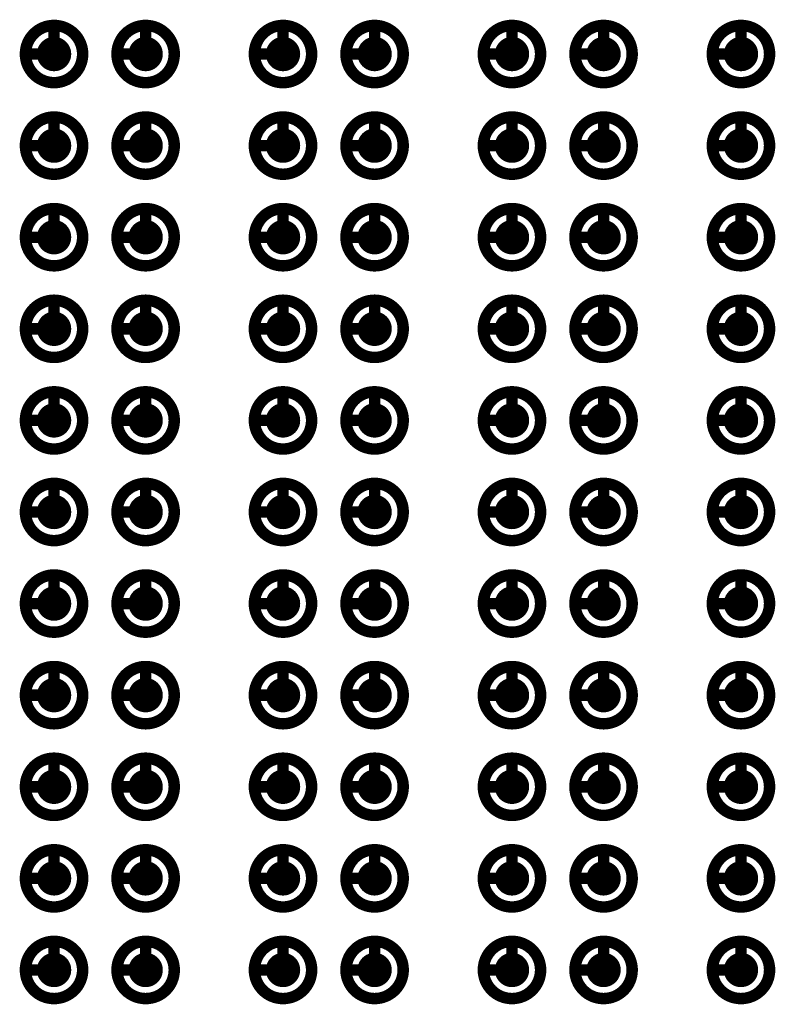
# Model space of a CAD drawing. Header units: millimetres. Extents: x 62 to 363, y 42 to 391.
# Tile 10 of 216: x 87.84 to 94.44, y 105.5 to 114.1. Entities that reach past the tile are written whole.
import ezdxf

# ---------------------------------------------------------------- set-up
doc = ezdxf.new("R2010")
doc.units = ezdxf.units.MM
doc.layers.add('Mechanical8', color=56, linetype='Continuous')
doc.layers.add('PadHoleLayer', color=156, linetype='Continuous')

# ---------------------------------------------------------------- blocks, each defined once
blk = doc.blocks.new('SAMTEC_SEAM8_40_S02_0_S_10_2_GP_K_HP_378')
at = {"layer": 'Mechanical8'}
for points, const_width in [([(2.25, 1.4, 1), (1.75, 1.4, 1)], 0.1), ([(1.975, 1.65, 1), (2.025, 1.65, 1)], 0.05), ([(3.05, 1.4, 1), (2.55, 1.4, 1)], 0.1), ([(2.775, 1.65, 1), (2.825, 1.65, 1)], 0.05), ([(3.85, 1.4, 1), (3.35, 1.4, 1)], 0.1), ([(3.575, 1.65, 1), (3.625, 1.65, 1)], 0.05), ([(4.65, 1.4, 1), (4.15, 1.4, 1)], 0.1), ([(4.375, 1.65, 1), (4.425, 1.65, 1)], 0.05), ([(5.45, 1.4, 1), (4.95, 1.4, 1)], 0.1), ([(5.175, 1.65, 1), (5.225, 1.65, 1)], 0.05), ([(6.25, 1.4, 1), (5.75, 1.4, 1)], 0.1), ([(5.975, 1.65, 1), (6.025, 1.65, 1)], 0.05), ([(7.05, 1.4, 1), (6.55, 1.4, 1)], 0.1), ([(6.775, 1.65, 1), (6.825, 1.65, 1)], 0.05), ([(7.85, 1.4, 1), (7.35, 1.4, 1)], 0.1), ([(7.575, 1.65, 1), (7.625, 1.65, 1)], 0.05), ([(8.65, 1.4, 1), (8.15, 1.4, 1)], 0.1), ([(8.375, 1.65, 1), (8.425, 1.65, 1)], 0.05), ([(9.45, 1.4, 1), (8.95, 1.4, 1)], 0.1), ([(9.175, 1.65, 1), (9.225, 1.65, 1)], 0.05), ([(10.25, 1.4, 1), (9.75, 1.4, 1)], 0.1), ([(9.975, 1.65, 1), (10.025, 1.65, 1)], 0.05), ([(1.725, 1.4, 1), (1.775, 1.4, 1)], 0.05), ([(1.975, 1.4, 1), (2.025, 1.4, 1)], 0.05), ([(1.975, 1.4, 1), (2.025, 1.4, 1)], 0.05), ([(2.225, 1.4, 1), (2.275, 1.4, 1)], 0.05), ([(2.225, 1.4, 1), (2.275, 1.4, 1)], 0.05), ([(2.525, 1.4, 1), (2.575, 1.4, 1)], 0.05), ([(2.775, 1.4, 1), (2.825, 1.4, 1)], 0.05), ([(2.775, 1.4, 1), (2.825, 1.4, 1)], 0.05), ([(3.025, 1.4, 1), (3.075, 1.4, 1)], 0.05), ([(3.025, 1.4, 1), (3.075, 1.4, 1)], 0.05), ([(3.325, 1.4, 1), (3.375, 1.4, 1)], 0.05), ([(3.575, 1.4, 1), (3.625, 1.4, 1)], 0.05), ([(3.575, 1.4, 1), (3.625, 1.4, 1)], 0.05), ([(3.825, 1.4, 1), (3.875, 1.4, 1)], 0.05), ([(3.825, 1.4, 1), (3.875, 1.4, 1)], 0.05), ([(4.125, 1.4, 1), (4.175, 1.4, 1)], 0.05), ([(4.375, 1.4, 1), (4.425, 1.4, 1)], 0.05), ([(4.375, 1.4, 1), (4.425, 1.4, 1)], 0.05), ([(4.625, 1.4, 1), (4.675, 1.4, 1)], 0.05), ([(4.625, 1.4, 1), (4.675, 1.4, 1)], 0.05), ([(4.925, 1.4, 1), (4.975, 1.4, 1)], 0.05), ([(5.175, 1.4, 1), (5.225, 1.4, 1)], 0.05), ([(5.175, 1.4, 1), (5.225, 1.4, 1)], 0.05), ([(5.425, 1.4, 1), (5.475, 1.4, 1)], 0.05), ([(5.425, 1.4, 1), (5.475, 1.4, 1)], 0.05), ([(5.725, 1.4, 1), (5.775, 1.4, 1)], 0.05), ([(5.975, 1.4, 1), (6.025, 1.4, 1)], 0.05), ([(5.975, 1.4, 1), (6.025, 1.4, 1)], 0.05), ([(6.225, 1.4, 1), (6.275, 1.4, 1)], 0.05), ([(6.225, 1.4, 1), (6.275, 1.4, 1)], 0.05), ([(6.525, 1.4, 1), (6.575, 1.4, 1)], 0.05), ([(6.775, 1.4, 1), (6.825, 1.4, 1)], 0.05), ([(6.775, 1.4, 1), (6.825, 1.4, 1)], 0.05), ([(7.025, 1.4, 1), (7.075, 1.4, 1)], 0.05), ([(7.025, 1.4, 1), (7.075, 1.4, 1)], 0.05), ([(7.325, 1.4, 1), (7.375, 1.4, 1)], 0.05), ([(7.575, 1.4, 1), (7.625, 1.4, 1)], 0.05), ([(7.575, 1.4, 1), (7.625, 1.4, 1)], 0.05), ([(7.825, 1.4, 1), (7.875, 1.4, 1)], 0.05), ([(7.825, 1.4, 1), (7.875, 1.4, 1)], 0.05), ([(8.125, 1.4, 1), (8.175, 1.4, 1)], 0.05), ([(8.375, 1.4, 1), (8.425, 1.4, 1)], 0.05), ([(8.375, 1.4, 1), (8.425, 1.4, 1)], 0.05), ([(8.625, 1.4, 1), (8.675, 1.4, 1)], 0.05), ([(8.625, 1.4, 1), (8.675, 1.4, 1)], 0.05), ([(8.925, 1.4, 1), (8.975, 1.4, 1)], 0.05), ([(9.175, 1.4, 1), (9.225, 1.4, 1)], 0.05), ([(9.175, 1.4, 1), (9.225, 1.4, 1)], 0.05), ([(9.425, 1.4, 1), (9.475, 1.4, 1)], 0.05), ([(9.425, 1.4, 1), (9.475, 1.4, 1)], 0.05), ([(9.725, 1.4, 1), (9.775, 1.4, 1)], 0.05), ([(9.975, 1.4, 1), (10.025, 1.4, 1)], 0.05), ([(9.975, 1.4, 1), (10.025, 1.4, 1)], 0.05), ([(10.225, 1.4, 1), (10.275, 1.4, 1)], 0.05), ([(10.225, 1.4, 1), (10.275, 1.4, 1)], 0.05), ([(2.25, 0.6, 1), (1.75, 0.6, 1)], 0.1), ([(1.975, 0.85, 1), (2.025, 0.85, 1)], 0.05), ([(3.05, 0.6, 1), (2.55, 0.6, 1)], 0.1), ([(2.775, 0.85, 1), (2.825, 0.85, 1)], 0.05), ([(3.85, 0.6, 1), (3.35, 0.6, 1)], 0.1), ([(3.575, 0.85, 1), (3.625, 0.85, 1)], 0.05), ([(4.65, 0.6, 1), (4.15, 0.6, 1)], 0.1), ([(4.375, 0.85, 1), (4.425, 0.85, 1)], 0.05), ([(5.45, 0.6, 1), (4.95, 0.6, 1)], 0.1), ([(5.175, 0.85, 1), (5.225, 0.85, 1)], 0.05), ([(6.25, 0.6, 1), (5.75, 0.6, 1)], 0.1), ([(5.975, 0.85, 1), (6.025, 0.85, 1)], 0.05), ([(7.05, 0.6, 1), (6.55, 0.6, 1)], 0.1), ([(6.775, 0.85, 1), (6.825, 0.85, 1)], 0.05), ([(7.85, 0.6, 1), (7.35, 0.6, 1)], 0.1), ([(7.575, 0.85, 1), (7.625, 0.85, 1)], 0.05), ([(8.65, 0.6, 1), (8.15, 0.6, 1)], 0.1), ([(8.375, 0.85, 1), (8.425, 0.85, 1)], 0.05), ([(9.45, 0.6, 1), (8.95, 0.6, 1)], 0.1), ([(9.175, 0.85, 1), (9.225, 0.85, 1)], 0.05), ([(10.25, 0.6, 1), (9.75, 0.6, 1)], 0.1), ([(9.975, 0.85, 1), (10.025, 0.85, 1)], 0.05), ([(1.725, 0.6, 1), (1.775, 0.6, 1)], 0.05), ([(1.975, 0.6, 1), (2.025, 0.6, 1)], 0.05), ([(1.975, 0.6, 1), (2.025, 0.6, 1)], 0.05), ([(2.225, 0.6, 1), (2.275, 0.6, 1)], 0.05), ([(2.225, 0.6, 1), (2.275, 0.6, 1)], 0.05), ([(2.525, 0.6, 1), (2.575, 0.6, 1)], 0.05), ([(2.775, 0.6, 1), (2.825, 0.6, 1)], 0.05), ([(2.775, 0.6, 1), (2.825, 0.6, 1)], 0.05), ([(3.025, 0.6, 1), (3.075, 0.6, 1)], 0.05), ([(3.025, 0.6, 1), (3.075, 0.6, 1)], 0.05), ([(3.325, 0.6, 1), (3.375, 0.6, 1)], 0.05), ([(3.575, 0.6, 1), (3.625, 0.6, 1)], 0.05), ([(3.575, 0.6, 1), (3.625, 0.6, 1)], 0.05), ([(3.825, 0.6, 1), (3.875, 0.6, 1)], 0.05), ([(3.825, 0.6, 1), (3.875, 0.6, 1)], 0.05), ([(4.125, 0.6, 1), (4.175, 0.6, 1)], 0.05), ([(4.375, 0.6, 1), (4.425, 0.6, 1)], 0.05), ([(4.375, 0.6, 1), (4.425, 0.6, 1)], 0.05), ([(4.625, 0.6, 1), (4.675, 0.6, 1)], 0.05), ([(4.625, 0.6, 1), (4.675, 0.6, 1)], 0.05), ([(4.925, 0.6, 1), (4.975, 0.6, 1)], 0.05), ([(5.175, 0.6, 1), (5.225, 0.6, 1)], 0.05), ([(5.175, 0.6, 1), (5.225, 0.6, 1)], 0.05), ([(5.425, 0.6, 1), (5.475, 0.6, 1)], 0.05), ([(5.425, 0.6, 1), (5.475, 0.6, 1)], 0.05), ([(5.725, 0.6, 1), (5.775, 0.6, 1)], 0.05), ([(5.975, 0.6, 1), (6.025, 0.6, 1)], 0.05), ([(5.975, 0.6, 1), (6.025, 0.6, 1)], 0.05), ([(6.225, 0.6, 1), (6.275, 0.6, 1)], 0.05), ([(6.225, 0.6, 1), (6.275, 0.6, 1)], 0.05), ([(6.525, 0.6, 1), (6.575, 0.6, 1)], 0.05), ([(6.775, 0.6, 1), (6.825, 0.6, 1)], 0.05), ([(6.775, 0.6, 1), (6.825, 0.6, 1)], 0.05), ([(7.025, 0.6, 1), (7.075, 0.6, 1)], 0.05), ([(7.025, 0.6, 1), (7.075, 0.6, 1)], 0.05), ([(7.325, 0.6, 1), (7.375, 0.6, 1)], 0.05), ([(7.575, 0.6, 1), (7.625, 0.6, 1)], 0.05), ([(7.575, 0.6, 1), (7.625, 0.6, 1)], 0.05), ([(7.825, 0.6, 1), (7.875, 0.6, 1)], 0.05), ([(7.825, 0.6, 1), (7.875, 0.6, 1)], 0.05), ([(8.125, 0.6, 1), (8.175, 0.6, 1)], 0.05), ([(8.375, 0.6, 1), (8.425, 0.6, 1)], 0.05), ([(8.375, 0.6, 1), (8.425, 0.6, 1)], 0.05), ([(8.625, 0.6, 1), (8.675, 0.6, 1)], 0.05), ([(8.625, 0.6, 1), (8.675, 0.6, 1)], 0.05), ([(8.925, 0.6, 1), (8.975, 0.6, 1)], 0.05), ([(9.175, 0.6, 1), (9.225, 0.6, 1)], 0.05), ([(9.175, 0.6, 1), (9.225, 0.6, 1)], 0.05), ([(9.425, 0.6, 1), (9.475, 0.6, 1)], 0.05), ([(9.425, 0.6, 1), (9.475, 0.6, 1)], 0.05), ([(9.725, 0.6, 1), (9.775, 0.6, 1)], 0.05), ([(9.975, 0.6, 1), (10.025, 0.6, 1)], 0.05), ([(9.975, 0.6, 1), (10.025, 0.6, 1)], 0.05), ([(10.225, 0.6, 1), (10.275, 0.6, 1)], 0.05), ([(10.225, 0.6, 1), (10.275, 0.6, 1)], 0.05), ([(2.25, -0.6, 1), (1.75, -0.6, 1)], 0.1), ([(1.975, -0.35, 1), (2.025, -0.35, 1)], 0.05), ([(3.05, -0.6, 1), (2.55, -0.6, 1)], 0.1), ([(2.775, -0.35, 1), (2.825, -0.35, 1)], 0.05), ([(3.85, -0.6, 1), (3.35, -0.6, 1)], 0.1), ([(3.575, -0.35, 1), (3.625, -0.35, 1)], 0.05), ([(4.65, -0.6, 1), (4.15, -0.6, 1)], 0.1), ([(4.375, -0.35, 1), (4.425, -0.35, 1)], 0.05), ([(5.45, -0.6, 1), (4.95, -0.6, 1)], 0.1), ([(5.175, -0.35, 1), (5.225, -0.35, 1)], 0.05), ([(6.25, -0.6, 1), (5.75, -0.6, 1)], 0.1), ([(5.975, -0.35, 1), (6.025, -0.35, 1)], 0.05), ([(7.05, -0.6, 1), (6.55, -0.6, 1)], 0.1), ([(6.775, -0.35, 1), (6.825, -0.35, 1)], 0.05), ([(7.85, -0.6, 1), (7.35, -0.6, 1)], 0.1), ([(7.575, -0.35, 1), (7.625, -0.35, 1)], 0.05), ([(8.65, -0.6, 1), (8.15, -0.6, 1)], 0.1), ([(8.375, -0.35, 1), (8.425, -0.35, 1)], 0.05), ([(9.45, -0.6, 1), (8.95, -0.6, 1)], 0.1), ([(9.175, -0.35, 1), (9.225, -0.35, 1)], 0.05), ([(10.25, -0.6, 1), (9.75, -0.6, 1)], 0.1), ([(9.975, -0.35, 1), (10.025, -0.35, 1)], 0.05), ([(1.725, -0.6, 1), (1.775, -0.6, 1)], 0.05), ([(1.975, -0.6, 1), (2.025, -0.6, 1)], 0.05), ([(1.975, -0.6, 1), (2.025, -0.6, 1)], 0.05), ([(2.225, -0.6, 1), (2.275, -0.6, 1)], 0.05), ([(2.225, -0.6, 1), (2.275, -0.6, 1)], 0.05), ([(2.525, -0.6, 1), (2.575, -0.6, 1)], 0.05), ([(2.775, -0.6, 1), (2.825, -0.6, 1)], 0.05), ([(2.775, -0.6, 1), (2.825, -0.6, 1)], 0.05), ([(3.025, -0.6, 1), (3.075, -0.6, 1)], 0.05), ([(3.025, -0.6, 1), (3.075, -0.6, 1)], 0.05), ([(3.325, -0.6, 1), (3.375, -0.6, 1)], 0.05), ([(3.575, -0.6, 1), (3.625, -0.6, 1)], 0.05), ([(3.575, -0.6, 1), (3.625, -0.6, 1)], 0.05), ([(3.825, -0.6, 1), (3.875, -0.6, 1)], 0.05), ([(3.825, -0.6, 1), (3.875, -0.6, 1)], 0.05), ([(4.125, -0.6, 1), (4.175, -0.6, 1)], 0.05), ([(4.375, -0.6, 1), (4.425, -0.6, 1)], 0.05), ([(4.375, -0.6, 1), (4.425, -0.6, 1)], 0.05), ([(4.625, -0.6, 1), (4.675, -0.6, 1)], 0.05), ([(4.625, -0.6, 1), (4.675, -0.6, 1)], 0.05), ([(4.925, -0.6, 1), (4.975, -0.6, 1)], 0.05), ([(5.175, -0.6, 1), (5.225, -0.6, 1)], 0.05), ([(5.175, -0.6, 1), (5.225, -0.6, 1)], 0.05), ([(5.425, -0.6, 1), (5.475, -0.6, 1)], 0.05), ([(5.425, -0.6, 1), (5.475, -0.6, 1)], 0.05), ([(5.725, -0.6, 1), (5.775, -0.6, 1)], 0.05), ([(5.975, -0.6, 1), (6.025, -0.6, 1)], 0.05), ([(5.975, -0.6, 1), (6.025, -0.6, 1)], 0.05), ([(6.225, -0.6, 1), (6.275, -0.6, 1)], 0.05), ([(6.225, -0.6, 1), (6.275, -0.6, 1)], 0.05), ([(6.525, -0.6, 1), (6.575, -0.6, 1)], 0.05), ([(6.775, -0.6, 1), (6.825, -0.6, 1)], 0.05), ([(6.775, -0.6, 1), (6.825, -0.6, 1)], 0.05), ([(7.025, -0.6, 1), (7.075, -0.6, 1)], 0.05), ([(7.025, -0.6, 1), (7.075, -0.6, 1)], 0.05), ([(7.325, -0.6, 1), (7.375, -0.6, 1)], 0.05), ([(7.575, -0.6, 1), (7.625, -0.6, 1)], 0.05), ([(7.575, -0.6, 1), (7.625, -0.6, 1)], 0.05), ([(7.825, -0.6, 1), (7.875, -0.6, 1)], 0.05), ([(7.825, -0.6, 1), (7.875, -0.6, 1)], 0.05), ([(8.125, -0.6, 1), (8.175, -0.6, 1)], 0.05), ([(8.375, -0.6, 1), (8.425, -0.6, 1)], 0.05), ([(8.375, -0.6, 1), (8.425, -0.6, 1)], 0.05), ([(8.625, -0.6, 1), (8.675, -0.6, 1)], 0.05), ([(8.625, -0.6, 1), (8.675, -0.6, 1)], 0.05), ([(8.925, -0.6, 1), (8.975, -0.6, 1)], 0.05), ([(9.175, -0.6, 1), (9.225, -0.6, 1)], 0.05), ([(9.175, -0.6, 1), (9.225, -0.6, 1)], 0.05), ([(9.425, -0.6, 1), (9.475, -0.6, 1)], 0.05), ([(9.425, -0.6, 1), (9.475, -0.6, 1)], 0.05), ([(9.725, -0.6, 1), (9.775, -0.6, 1)], 0.05), ([(9.975, -0.6, 1), (10.025, -0.6, 1)], 0.05), ([(9.975, -0.6, 1), (10.025, -0.6, 1)], 0.05), ([(10.225, -0.6, 1), (10.275, -0.6, 1)], 0.05), ([(10.225, -0.6, 1), (10.275, -0.6, 1)], 0.05), ([(2.25, -1.4, 1), (1.75, -1.4, 1)], 0.1), ([(1.975, -1.15, 1), (2.025, -1.15, 1)], 0.05), ([(3.05, -1.4, 1), (2.55, -1.4, 1)], 0.1), ([(2.775, -1.15, 1), (2.825, -1.15, 1)], 0.05), ([(3.85, -1.4, 1), (3.35, -1.4, 1)], 0.1), ([(3.575, -1.15, 1), (3.625, -1.15, 1)], 0.05), ([(4.65, -1.4, 1), (4.15, -1.4, 1)], 0.1), ([(4.375, -1.15, 1), (4.425, -1.15, 1)], 0.05), ([(5.45, -1.4, 1), (4.95, -1.4, 1)], 0.1), ([(5.175, -1.15, 1), (5.225, -1.15, 1)], 0.05), ([(6.25, -1.4, 1), (5.75, -1.4, 1)], 0.1), ([(5.975, -1.15, 1), (6.025, -1.15, 1)], 0.05), ([(7.05, -1.4, 1), (6.55, -1.4, 1)], 0.1), ([(6.775, -1.15, 1), (6.825, -1.15, 1)], 0.05), ([(7.85, -1.4, 1), (7.35, -1.4, 1)], 0.1), ([(7.575, -1.15, 1), (7.625, -1.15, 1)], 0.05), ([(8.65, -1.4, 1), (8.15, -1.4, 1)], 0.1), ([(8.375, -1.15, 1), (8.425, -1.15, 1)], 0.05), ([(9.45, -1.4, 1), (8.95, -1.4, 1)], 0.1), ([(9.175, -1.15, 1), (9.225, -1.15, 1)], 0.05), ([(10.25, -1.4, 1), (9.75, -1.4, 1)], 0.1), ([(9.975, -1.15, 1), (10.025, -1.15, 1)], 0.05), ([(1.725, -1.4, 1), (1.775, -1.4, 1)], 0.05), ([(1.975, -1.4, 1), (2.025, -1.4, 1)], 0.05), ([(1.975, -1.4, 1), (2.025, -1.4, 1)], 0.05), ([(2.225, -1.4, 1), (2.275, -1.4, 1)], 0.05), ([(2.225, -1.4, 1), (2.275, -1.4, 1)], 0.05), ([(2.525, -1.4, 1), (2.575, -1.4, 1)], 0.05), ([(2.775, -1.4, 1), (2.825, -1.4, 1)], 0.05), ([(2.775, -1.4, 1), (2.825, -1.4, 1)], 0.05), ([(3.025, -1.4, 1), (3.075, -1.4, 1)], 0.05), ([(3.025, -1.4, 1), (3.075, -1.4, 1)], 0.05), ([(3.325, -1.4, 1), (3.375, -1.4, 1)], 0.05), ([(3.575, -1.4, 1), (3.625, -1.4, 1)], 0.05), ([(3.575, -1.4, 1), (3.625, -1.4, 1)], 0.05), ([(3.825, -1.4, 1), (3.875, -1.4, 1)], 0.05), ([(3.825, -1.4, 1), (3.875, -1.4, 1)], 0.05), ([(4.125, -1.4, 1), (4.175, -1.4, 1)], 0.05), ([(4.375, -1.4, 1), (4.425, -1.4, 1)], 0.05), ([(4.375, -1.4, 1), (4.425, -1.4, 1)], 0.05), ([(4.625, -1.4, 1), (4.675, -1.4, 1)], 0.05), ([(4.625, -1.4, 1), (4.675, -1.4, 1)], 0.05), ([(4.925, -1.4, 1), (4.975, -1.4, 1)], 0.05), ([(5.175, -1.4, 1), (5.225, -1.4, 1)], 0.05), ([(5.175, -1.4, 1), (5.225, -1.4, 1)], 0.05), ([(5.425, -1.4, 1), (5.475, -1.4, 1)], 0.05), ([(5.425, -1.4, 1), (5.475, -1.4, 1)], 0.05), ([(5.725, -1.4, 1), (5.775, -1.4, 1)], 0.05), ([(5.975, -1.4, 1), (6.025, -1.4, 1)], 0.05), ([(5.975, -1.4, 1), (6.025, -1.4, 1)], 0.05), ([(6.225, -1.4, 1), (6.275, -1.4, 1)], 0.05), ([(6.225, -1.4, 1), (6.275, -1.4, 1)], 0.05), ([(6.525, -1.4, 1), (6.575, -1.4, 1)], 0.05), ([(6.775, -1.4, 1), (6.825, -1.4, 1)], 0.05), ([(6.775, -1.4, 1), (6.825, -1.4, 1)], 0.05), ([(7.025, -1.4, 1), (7.075, -1.4, 1)], 0.05), ([(7.025, -1.4, 1), (7.075, -1.4, 1)], 0.05), ([(7.325, -1.4, 1), (7.375, -1.4, 1)], 0.05), ([(7.575, -1.4, 1), (7.625, -1.4, 1)], 0.05), ([(7.575, -1.4, 1), (7.625, -1.4, 1)], 0.05), ([(7.825, -1.4, 1), (7.875, -1.4, 1)], 0.05), ([(7.825, -1.4, 1), (7.875, -1.4, 1)], 0.05), ([(8.125, -1.4, 1), (8.175, -1.4, 1)], 0.05), ([(8.375, -1.4, 1), (8.425, -1.4, 1)], 0.05), ([(8.375, -1.4, 1), (8.425, -1.4, 1)], 0.05), ([(8.625, -1.4, 1), (8.675, -1.4, 1)], 0.05), ([(8.625, -1.4, 1), (8.675, -1.4, 1)], 0.05), ([(8.925, -1.4, 1), (8.975, -1.4, 1)], 0.05), ([(9.175, -1.4, 1), (9.225, -1.4, 1)], 0.05), ([(9.175, -1.4, 1), (9.225, -1.4, 1)], 0.05), ([(9.425, -1.4, 1), (9.475, -1.4, 1)], 0.05), ([(9.425, -1.4, 1), (9.475, -1.4, 1)], 0.05), ([(9.725, -1.4, 1), (9.775, -1.4, 1)], 0.05), ([(9.975, -1.4, 1), (10.025, -1.4, 1)], 0.05), ([(9.975, -1.4, 1), (10.025, -1.4, 1)], 0.05), ([(10.225, -1.4, 1), (10.275, -1.4, 1)], 0.05), ([(10.225, -1.4, 1), (10.275, -1.4, 1)], 0.05), ([(2.25, -2.6, 1), (1.75, -2.6, 1)], 0.1), ([(1.975, -2.35, 1), (2.025, -2.35, 1)], 0.05), ([(3.05, -2.6, 1), (2.55, -2.6, 1)], 0.1), ([(2.775, -2.35, 1), (2.825, -2.35, 1)], 0.05), ([(3.85, -2.6, 1), (3.35, -2.6, 1)], 0.1), ([(3.575, -2.35, 1), (3.625, -2.35, 1)], 0.05), ([(4.65, -2.6, 1), (4.15, -2.6, 1)], 0.1), ([(4.375, -2.35, 1), (4.425, -2.35, 1)], 0.05), ([(5.45, -2.6, 1), (4.95, -2.6, 1)], 0.1), ([(5.175, -2.35, 1), (5.225, -2.35, 1)], 0.05), ([(6.25, -2.6, 1), (5.75, -2.6, 1)], 0.1), ([(5.975, -2.35, 1), (6.025, -2.35, 1)], 0.05), ([(7.05, -2.6, 1), (6.55, -2.6, 1)], 0.1), ([(6.775, -2.35, 1), (6.825, -2.35, 1)], 0.05), ([(7.85, -2.6, 1), (7.35, -2.6, 1)], 0.1), ([(7.575, -2.35, 1), (7.625, -2.35, 1)], 0.05), ([(8.65, -2.6, 1), (8.15, -2.6, 1)], 0.1), ([(8.375, -2.35, 1), (8.425, -2.35, 1)], 0.05), ([(9.45, -2.6, 1), (8.95, -2.6, 1)], 0.1), ([(9.175, -2.35, 1), (9.225, -2.35, 1)], 0.05), ([(10.25, -2.6, 1), (9.75, -2.6, 1)], 0.1), ([(9.975, -2.35, 1), (10.025, -2.35, 1)], 0.05), ([(1.725, -2.6, 1), (1.775, -2.6, 1)], 0.05), ([(1.975, -2.6, 1), (2.025, -2.6, 1)], 0.05), ([(1.975, -2.6, 1), (2.025, -2.6, 1)], 0.05), ([(2.225, -2.6, 1), (2.275, -2.6, 1)], 0.05), ([(2.225, -2.6, 1), (2.275, -2.6, 1)], 0.05), ([(2.525, -2.6, 1), (2.575, -2.6, 1)], 0.05), ([(2.775, -2.6, 1), (2.825, -2.6, 1)], 0.05), ([(2.775, -2.6, 1), (2.825, -2.6, 1)], 0.05), ([(3.025, -2.6, 1), (3.075, -2.6, 1)], 0.05), ([(3.025, -2.6, 1), (3.075, -2.6, 1)], 0.05), ([(3.325, -2.6, 1), (3.375, -2.6, 1)], 0.05), ([(3.575, -2.6, 1), (3.625, -2.6, 1)], 0.05), ([(3.575, -2.6, 1), (3.625, -2.6, 1)], 0.05), ([(3.825, -2.6, 1), (3.875, -2.6, 1)], 0.05), ([(3.825, -2.6, 1), (3.875, -2.6, 1)], 0.05), ([(4.125, -2.6, 1), (4.175, -2.6, 1)], 0.05), ([(4.375, -2.6, 1), (4.425, -2.6, 1)], 0.05), ([(4.375, -2.6, 1), (4.425, -2.6, 1)], 0.05), ([(4.625, -2.6, 1), (4.675, -2.6, 1)], 0.05), ([(4.625, -2.6, 1), (4.675, -2.6, 1)], 0.05), ([(4.925, -2.6, 1), (4.975, -2.6, 1)], 0.05), ([(5.175, -2.6, 1), (5.225, -2.6, 1)], 0.05), ([(5.175, -2.6, 1), (5.225, -2.6, 1)], 0.05), ([(5.425, -2.6, 1), (5.475, -2.6, 1)], 0.05), ([(5.425, -2.6, 1), (5.475, -2.6, 1)], 0.05), ([(5.725, -2.6, 1), (5.775, -2.6, 1)], 0.05), ([(5.975, -2.6, 1), (6.025, -2.6, 1)], 0.05), ([(5.975, -2.6, 1), (6.025, -2.6, 1)], 0.05), ([(6.225, -2.6, 1), (6.275, -2.6, 1)], 0.05), ([(6.225, -2.6, 1), (6.275, -2.6, 1)], 0.05), ([(6.525, -2.6, 1), (6.575, -2.6, 1)], 0.05), ([(6.775, -2.6, 1), (6.825, -2.6, 1)], 0.05), ([(6.775, -2.6, 1), (6.825, -2.6, 1)], 0.05), ([(7.025, -2.6, 1), (7.075, -2.6, 1)], 0.05), ([(7.025, -2.6, 1), (7.075, -2.6, 1)], 0.05), ([(7.325, -2.6, 1), (7.375, -2.6, 1)], 0.05), ([(7.575, -2.6, 1), (7.625, -2.6, 1)], 0.05), ([(7.575, -2.6, 1), (7.625, -2.6, 1)], 0.05), ([(7.825, -2.6, 1), (7.875, -2.6, 1)], 0.05), ([(7.825, -2.6, 1), (7.875, -2.6, 1)], 0.05), ([(8.125, -2.6, 1), (8.175, -2.6, 1)], 0.05), ([(8.375, -2.6, 1), (8.425, -2.6, 1)], 0.05), ([(8.375, -2.6, 1), (8.425, -2.6, 1)], 0.05), ([(8.625, -2.6, 1), (8.675, -2.6, 1)], 0.05), ([(8.625, -2.6, 1), (8.675, -2.6, 1)], 0.05), ([(8.925, -2.6, 1), (8.975, -2.6, 1)], 0.05), ([(9.175, -2.6, 1), (9.225, -2.6, 1)], 0.05), ([(9.175, -2.6, 1), (9.225, -2.6, 1)], 0.05), ([(9.425, -2.6, 1), (9.475, -2.6, 1)], 0.05), ([(9.425, -2.6, 1), (9.475, -2.6, 1)], 0.05), ([(9.725, -2.6, 1), (9.775, -2.6, 1)], 0.05), ([(9.975, -2.6, 1), (10.025, -2.6, 1)], 0.05), ([(9.975, -2.6, 1), (10.025, -2.6, 1)], 0.05), ([(10.225, -2.6, 1), (10.275, -2.6, 1)], 0.05), ([(10.225, -2.6, 1), (10.275, -2.6, 1)], 0.05), ([(2.25, -3.4, 1), (1.75, -3.4, 1)], 0.1), ([(1.975, -3.15, 1), (2.025, -3.15, 1)], 0.05), ([(3.05, -3.4, 1), (2.55, -3.4, 1)], 0.1), ([(2.775, -3.15, 1), (2.825, -3.15, 1)], 0.05), ([(3.85, -3.4, 1), (3.35, -3.4, 1)], 0.1), ([(3.575, -3.15, 1), (3.625, -3.15, 1)], 0.05), ([(4.65, -3.4, 1), (4.15, -3.4, 1)], 0.1), ([(4.375, -3.15, 1), (4.425, -3.15, 1)], 0.05), ([(5.45, -3.4, 1), (4.95, -3.4, 1)], 0.1), ([(5.175, -3.15, 1), (5.225, -3.15, 1)], 0.05), ([(6.25, -3.4, 1), (5.75, -3.4, 1)], 0.1), ([(5.975, -3.15, 1), (6.025, -3.15, 1)], 0.05), ([(7.05, -3.4, 1), (6.55, -3.4, 1)], 0.1), ([(6.775, -3.15, 1), (6.825, -3.15, 1)], 0.05), ([(7.85, -3.4, 1), (7.35, -3.4, 1)], 0.1), ([(7.575, -3.15, 1), (7.625, -3.15, 1)], 0.05), ([(8.65, -3.4, 1), (8.15, -3.4, 1)], 0.1), ([(8.375, -3.15, 1), (8.425, -3.15, 1)], 0.05), ([(9.45, -3.4, 1), (8.95, -3.4, 1)], 0.1), ([(9.175, -3.15, 1), (9.225, -3.15, 1)], 0.05), ([(10.25, -3.4, 1), (9.75, -3.4, 1)], 0.1), ([(9.975, -3.15, 1), (10.025, -3.15, 1)], 0.05), ([(1.725, -3.4, 1), (1.775, -3.4, 1)], 0.05), ([(1.975, -3.4, 1), (2.025, -3.4, 1)], 0.05), ([(1.975, -3.4, 1), (2.025, -3.4, 1)], 0.05), ([(2.225, -3.4, 1), (2.275, -3.4, 1)], 0.05), ([(2.225, -3.4, 1), (2.275, -3.4, 1)], 0.05), ([(2.525, -3.4, 1), (2.575, -3.4, 1)], 0.05), ([(2.775, -3.4, 1), (2.825, -3.4, 1)], 0.05), ([(2.775, -3.4, 1), (2.825, -3.4, 1)], 0.05), ([(3.025, -3.4, 1), (3.075, -3.4, 1)], 0.05), ([(3.025, -3.4, 1), (3.075, -3.4, 1)], 0.05), ([(3.325, -3.4, 1), (3.375, -3.4, 1)], 0.05), ([(3.575, -3.4, 1), (3.625, -3.4, 1)], 0.05), ([(3.575, -3.4, 1), (3.625, -3.4, 1)], 0.05), ([(3.825, -3.4, 1), (3.875, -3.4, 1)], 0.05), ([(3.825, -3.4, 1), (3.875, -3.4, 1)], 0.05), ([(4.125, -3.4, 1), (4.175, -3.4, 1)], 0.05), ([(4.375, -3.4, 1), (4.425, -3.4, 1)], 0.05), ([(4.375, -3.4, 1), (4.425, -3.4, 1)], 0.05), ([(4.625, -3.4, 1), (4.675, -3.4, 1)], 0.05), ([(4.625, -3.4, 1), (4.675, -3.4, 1)], 0.05), ([(4.925, -3.4, 1), (4.975, -3.4, 1)], 0.05), ([(5.175, -3.4, 1), (5.225, -3.4, 1)], 0.05), ([(5.175, -3.4, 1), (5.225, -3.4, 1)], 0.05), ([(5.425, -3.4, 1), (5.475, -3.4, 1)], 0.05), ([(5.425, -3.4, 1), (5.475, -3.4, 1)], 0.05), ([(5.725, -3.4, 1), (5.775, -3.4, 1)], 0.05), ([(5.975, -3.4, 1), (6.025, -3.4, 1)], 0.05), ([(5.975, -3.4, 1), (6.025, -3.4, 1)], 0.05), ([(6.225, -3.4, 1), (6.275, -3.4, 1)], 0.05), ([(6.225, -3.4, 1), (6.275, -3.4, 1)], 0.05), ([(6.525, -3.4, 1), (6.575, -3.4, 1)], 0.05), ([(6.775, -3.4, 1), (6.825, -3.4, 1)], 0.05), ([(6.775, -3.4, 1), (6.825, -3.4, 1)], 0.05), ([(7.025, -3.4, 1), (7.075, -3.4, 1)], 0.05), ([(7.025, -3.4, 1), (7.075, -3.4, 1)], 0.05), ([(7.325, -3.4, 1), (7.375, -3.4, 1)], 0.05), ([(7.575, -3.4, 1), (7.625, -3.4, 1)], 0.05), ([(7.575, -3.4, 1), (7.625, -3.4, 1)], 0.05), ([(7.825, -3.4, 1), (7.875, -3.4, 1)], 0.05), ([(7.825, -3.4, 1), (7.875, -3.4, 1)], 0.05), ([(8.125, -3.4, 1), (8.175, -3.4, 1)], 0.05), ([(8.375, -3.4, 1), (8.425, -3.4, 1)], 0.05), ([(8.375, -3.4, 1), (8.425, -3.4, 1)], 0.05), ([(8.625, -3.4, 1), (8.675, -3.4, 1)], 0.05), ([(8.625, -3.4, 1), (8.675, -3.4, 1)], 0.05), ([(8.925, -3.4, 1), (8.975, -3.4, 1)], 0.05), ([(9.175, -3.4, 1), (9.225, -3.4, 1)], 0.05), ([(9.175, -3.4, 1), (9.225, -3.4, 1)], 0.05), ([(9.425, -3.4, 1), (9.475, -3.4, 1)], 0.05), ([(9.425, -3.4, 1), (9.475, -3.4, 1)], 0.05), ([(9.725, -3.4, 1), (9.775, -3.4, 1)], 0.05), ([(9.975, -3.4, 1), (10.025, -3.4, 1)], 0.05), ([(9.975, -3.4, 1), (10.025, -3.4, 1)], 0.05), ([(10.225, -3.4, 1), (10.275, -3.4, 1)], 0.05), ([(10.225, -3.4, 1), (10.275, -3.4, 1)], 0.05), ([(2.25, -4.6, 1), (1.75, -4.6, 1)], 0.1), ([(3.05, -4.6, 1), (2.55, -4.6, 1)], 0.1), ([(3.85, -4.6, 1), (3.35, -4.6, 1)], 0.1), ([(4.65, -4.6, 1), (4.15, -4.6, 1)], 0.1), ([(5.45, -4.6, 1), (4.95, -4.6, 1)], 0.1), ([(6.25, -4.6, 1), (5.75, -4.6, 1)], 0.1), ([(7.05, -4.6, 1), (6.55, -4.6, 1)], 0.1), ([(7.85, -4.6, 1), (7.35, -4.6, 1)], 0.1), ([(8.65, -4.6, 1), (8.15, -4.6, 1)], 0.1), ([(9.45, -4.6, 1), (8.95, -4.6, 1)], 0.1), ([(10.25, -4.6, 1), (9.75, -4.6, 1)], 0.1), ([(1.975, -4.35, 1), (2.025, -4.35, 1)], 0.05), ([(2.775, -4.35, 1), (2.825, -4.35, 1)], 0.05), ([(3.575, -4.35, 1), (3.625, -4.35, 1)], 0.05), ([(4.375, -4.35, 1), (4.425, -4.35, 1)], 0.05), ([(5.175, -4.35, 1), (5.225, -4.35, 1)], 0.05), ([(5.975, -4.35, 1), (6.025, -4.35, 1)], 0.05), ([(6.775, -4.35, 1), (6.825, -4.35, 1)], 0.05), ([(7.575, -4.35, 1), (7.625, -4.35, 1)], 0.05), ([(8.375, -4.35, 1), (8.425, -4.35, 1)], 0.05), ([(9.175, -4.35, 1), (9.225, -4.35, 1)], 0.05), ([(9.975, -4.35, 1), (10.025, -4.35, 1)], 0.05), ([(1.725, -4.6, 1), (1.775, -4.6, 1)], 0.05), ([(1.975, -4.6, 1), (2.025, -4.6, 1)], 0.05), ([(1.975, -4.6, 1), (2.025, -4.6, 1)], 0.05), ([(2.225, -4.6, 1), (2.275, -4.6, 1)], 0.05), ([(2.225, -4.6, 1), (2.275, -4.6, 1)], 0.05), ([(2.525, -4.6, 1), (2.575, -4.6, 1)], 0.05), ([(2.775, -4.6, 1), (2.825, -4.6, 1)], 0.05), ([(2.775, -4.6, 1), (2.825, -4.6, 1)], 0.05), ([(3.025, -4.6, 1), (3.075, -4.6, 1)], 0.05), ([(3.025, -4.6, 1), (3.075, -4.6, 1)], 0.05), ([(3.325, -4.6, 1), (3.375, -4.6, 1)], 0.05), ([(3.575, -4.6, 1), (3.625, -4.6, 1)], 0.05), ([(3.575, -4.6, 1), (3.625, -4.6, 1)], 0.05), ([(3.825, -4.6, 1), (3.875, -4.6, 1)], 0.05), ([(3.825, -4.6, 1), (3.875, -4.6, 1)], 0.05), ([(4.125, -4.6, 1), (4.175, -4.6, 1)], 0.05), ([(4.375, -4.6, 1), (4.425, -4.6, 1)], 0.05), ([(4.375, -4.6, 1), (4.425, -4.6, 1)], 0.05), ([(4.625, -4.6, 1), (4.675, -4.6, 1)], 0.05), ([(4.625, -4.6, 1), (4.675, -4.6, 1)], 0.05), ([(4.925, -4.6, 1), (4.975, -4.6, 1)], 0.05), ([(5.175, -4.6, 1), (5.225, -4.6, 1)], 0.05), ([(5.175, -4.6, 1), (5.225, -4.6, 1)], 0.05), ([(5.425, -4.6, 1), (5.475, -4.6, 1)], 0.05), ([(5.425, -4.6, 1), (5.475, -4.6, 1)], 0.05), ([(5.725, -4.6, 1), (5.775, -4.6, 1)], 0.05), ([(5.975, -4.6, 1), (6.025, -4.6, 1)], 0.05), ([(5.975, -4.6, 1), (6.025, -4.6, 1)], 0.05), ([(6.225, -4.6, 1), (6.275, -4.6, 1)], 0.05), ([(6.225, -4.6, 1), (6.275, -4.6, 1)], 0.05), ([(6.525, -4.6, 1), (6.575, -4.6, 1)], 0.05), ([(6.775, -4.6, 1), (6.825, -4.6, 1)], 0.05), ([(6.775, -4.6, 1), (6.825, -4.6, 1)], 0.05), ([(7.025, -4.6, 1), (7.075, -4.6, 1)], 0.05), ([(7.025, -4.6, 1), (7.075, -4.6, 1)], 0.05), ([(7.325, -4.6, 1), (7.375, -4.6, 1)], 0.05), ([(7.575, -4.6, 1), (7.625, -4.6, 1)], 0.05), ([(7.575, -4.6, 1), (7.625, -4.6, 1)], 0.05), ([(7.825, -4.6, 1), (7.875, -4.6, 1)], 0.05), ([(7.825, -4.6, 1), (7.875, -4.6, 1)], 0.05), ([(8.125, -4.6, 1), (8.175, -4.6, 1)], 0.05), ([(8.375, -4.6, 1), (8.425, -4.6, 1)], 0.05), ([(8.375, -4.6, 1), (8.425, -4.6, 1)], 0.05), ([(8.625, -4.6, 1), (8.675, -4.6, 1)], 0.05), ([(8.625, -4.6, 1), (8.675, -4.6, 1)], 0.05), ([(8.925, -4.6, 1), (8.975, -4.6, 1)], 0.05), ([(9.175, -4.6, 1), (9.225, -4.6, 1)], 0.05), ([(9.175, -4.6, 1), (9.225, -4.6, 1)], 0.05), ([(9.425, -4.6, 1), (9.475, -4.6, 1)], 0.05), ([(9.425, -4.6, 1), (9.475, -4.6, 1)], 0.05), ([(9.725, -4.6, 1), (9.775, -4.6, 1)], 0.05), ([(9.975, -4.6, 1), (10.025, -4.6, 1)], 0.05), ([(9.975, -4.6, 1), (10.025, -4.6, 1)], 0.05), ([(10.225, -4.6, 1), (10.275, -4.6, 1)], 0.05), ([(10.225, -4.6, 1), (10.275, -4.6, 1)], 0.05)]:
    blk.add_lwpolyline(points, format="xyb", close=True, dxfattribs=dict(at, const_width=const_width))
at = {"layer": 'Mechanical8', "const_width": 0.1}
for points in [[(2, 1.65), (2, 1.4)], [(2.8, 1.65), (2.8, 1.4)], [(3.6, 1.65), (3.6, 1.4)], [(4.4, 1.65), (4.4, 1.4)], [(5.2, 1.65), (5.2, 1.4)], [(6, 1.65), (6, 1.4)], [(6.8, 1.65), (6.8, 1.4)], [(7.6, 1.65), (7.6, 1.4)], [(8.4, 1.65), (8.4, 1.4)], [(9.2, 1.65), (9.2, 1.4)], [(10, 1.65), (10, 1.4)], [(2, 1.4), (2.25, 1.4)], [(2.8, 1.4), (3.05, 1.4)], [(3.6, 1.4), (3.85, 1.4)], [(4.4, 1.4), (4.65, 1.4)], [(5.2, 1.4), (5.45, 1.4)], [(6, 1.4), (6.25, 1.4)], [(6.8, 1.4), (7.05, 1.4)], [(7.6, 1.4), (7.85, 1.4)], [(8.4, 1.4), (8.65, 1.4)], [(9.2, 1.4), (9.45, 1.4)], [(10, 1.4), (10.25, 1.4)], [(2, 0.85), (2, 0.6)], [(2.8, 0.85), (2.8, 0.6)], [(3.6, 0.85), (3.6, 0.6)], [(4.4, 0.85), (4.4, 0.6)], [(5.2, 0.85), (5.2, 0.6)], [(6, 0.85), (6, 0.6)], [(6.8, 0.85), (6.8, 0.6)], [(7.6, 0.85), (7.6, 0.6)], [(8.4, 0.85), (8.4, 0.6)], [(9.2, 0.85), (9.2, 0.6)], [(10, 0.85), (10, 0.6)], [(2, 0.6), (2.25, 0.6)], [(2.8, 0.6), (3.05, 0.6)], [(3.6, 0.6), (3.85, 0.6)], [(4.4, 0.6), (4.65, 0.6)], [(5.2, 0.6), (5.45, 0.6)], [(6, 0.6), (6.25, 0.6)], [(6.8, 0.6), (7.05, 0.6)], [(7.6, 0.6), (7.85, 0.6)], [(8.4, 0.6), (8.65, 0.6)], [(9.2, 0.6), (9.45, 0.6)], [(10, 0.6), (10.25, 0.6)], [(2, -0.35), (2, -0.6)], [(2.8, -0.35), (2.8, -0.6)], [(3.6, -0.35), (3.6, -0.6)], [(4.4, -0.35), (4.4, -0.6)], [(5.2, -0.35), (5.2, -0.6)], [(6, -0.35), (6, -0.6)], [(6.8, -0.35), (6.8, -0.6)], [(7.6, -0.35), (7.6, -0.6)], [(8.4, -0.35), (8.4, -0.6)], [(9.2, -0.35), (9.2, -0.6)], [(10, -0.35), (10, -0.6)], [(2, -0.6), (2.25, -0.6)], [(2.8, -0.6), (3.05, -0.6)], [(3.6, -0.6), (3.85, -0.6)], [(4.4, -0.6), (4.65, -0.6)], [(5.2, -0.6), (5.45, -0.6)], [(6, -0.6), (6.25, -0.6)], [(6.8, -0.6), (7.05, -0.6)], [(7.6, -0.6), (7.85, -0.6)], [(8.4, -0.6), (8.65, -0.6)], [(9.2, -0.6), (9.45, -0.6)], [(10, -0.6), (10.25, -0.6)], [(2, -1.15), (2, -1.4)], [(2.8, -1.15), (2.8, -1.4)], [(3.6, -1.15), (3.6, -1.4)], [(4.4, -1.15), (4.4, -1.4)], [(5.2, -1.15), (5.2, -1.4)], [(6, -1.15), (6, -1.4)], [(6.8, -1.15), (6.8, -1.4)], [(7.6, -1.15), (7.6, -1.4)], [(8.4, -1.15), (8.4, -1.4)], [(9.2, -1.15), (9.2, -1.4)], [(10, -1.15), (10, -1.4)], [(2, -1.4), (2.25, -1.4)], [(2.8, -1.4), (3.05, -1.4)], [(3.6, -1.4), (3.85, -1.4)], [(4.4, -1.4), (4.65, -1.4)], [(5.2, -1.4), (5.45, -1.4)], [(6, -1.4), (6.25, -1.4)], [(6.8, -1.4), (7.05, -1.4)], [(7.6, -1.4), (7.85, -1.4)], [(8.4, -1.4), (8.65, -1.4)], [(9.2, -1.4), (9.45, -1.4)], [(10, -1.4), (10.25, -1.4)], [(2, -2.35), (2, -2.6)], [(2.8, -2.35), (2.8, -2.6)], [(3.6, -2.35), (3.6, -2.6)], [(4.4, -2.35), (4.4, -2.6)], [(5.2, -2.35), (5.2, -2.6)], [(6, -2.35), (6, -2.6)], [(6.8, -2.35), (6.8, -2.6)], [(7.6, -2.35), (7.6, -2.6)], [(8.4, -2.35), (8.4, -2.6)], [(9.2, -2.35), (9.2, -2.6)], [(10, -2.35), (10, -2.6)], [(2, -2.6), (2.25, -2.6)], [(2.8, -2.6), (3.05, -2.6)], [(3.6, -2.6), (3.85, -2.6)], [(4.4, -2.6), (4.65, -2.6)], [(5.2, -2.6), (5.45, -2.6)], [(6, -2.6), (6.25, -2.6)], [(6.8, -2.6), (7.05, -2.6)], [(7.6, -2.6), (7.85, -2.6)], [(8.4, -2.6), (8.65, -2.6)], [(9.2, -2.6), (9.45, -2.6)], [(10, -2.6), (10.25, -2.6)], [(2, -3.15), (2, -3.4)], [(2.8, -3.15), (2.8, -3.4)], [(3.6, -3.15), (3.6, -3.4)], [(4.4, -3.15), (4.4, -3.4)], [(5.2, -3.15), (5.2, -3.4)], [(6, -3.15), (6, -3.4)], [(6.8, -3.15), (6.8, -3.4)], [(7.6, -3.15), (7.6, -3.4)], [(8.4, -3.15), (8.4, -3.4)], [(9.2, -3.15), (9.2, -3.4)], [(10, -3.15), (10, -3.4)], [(2, -3.4), (2.25, -3.4)], [(2.8, -3.4), (3.05, -3.4)], [(3.6, -3.4), (3.85, -3.4)], [(4.4, -3.4), (4.65, -3.4)], [(5.2, -3.4), (5.45, -3.4)], [(6, -3.4), (6.25, -3.4)], [(6.8, -3.4), (7.05, -3.4)], [(7.6, -3.4), (7.85, -3.4)], [(8.4, -3.4), (8.65, -3.4)], [(9.2, -3.4), (9.45, -3.4)], [(10, -3.4), (10.25, -3.4)], [(2, -4.35), (2, -4.6)], [(2.8, -4.35), (2.8, -4.6)], [(3.6, -4.35), (3.6, -4.6)], [(4.4, -4.35), (4.4, -4.6)], [(5.2, -4.35), (5.2, -4.6)], [(6, -4.35), (6, -4.6)], [(6.8, -4.35), (6.8, -4.6)], [(7.6, -4.35), (7.6, -4.6)], [(8.4, -4.35), (8.4, -4.6)], [(9.2, -4.35), (9.2, -4.6)], [(10, -4.35), (10, -4.6)], [(2, -4.6), (2.25, -4.6)], [(2.8, -4.6), (3.05, -4.6)], [(3.6, -4.6), (3.85, -4.6)], [(4.4, -4.6), (4.65, -4.6)], [(5.2, -4.6), (5.45, -4.6)], [(6, -4.6), (6.25, -4.6)], [(6.8, -4.6), (7.05, -4.6)], [(7.6, -4.6), (7.85, -4.6)], [(8.4, -4.6), (8.65, -4.6)], [(9.2, -4.6), (9.45, -4.6)], [(10, -4.6), (10.25, -4.6)]]:
    blk.add_lwpolyline(points, dxfattribs=at)
at = {"layer": 'PadHoleLayer', "const_width": 0.15}
for points in [[(1.925, 1.4, 1), (2.075, 1.4, 1)], [(2.725, 1.4, 1), (2.875, 1.4, 1)], [(3.525, 1.4, 1), (3.675, 1.4, 1)], [(4.325, 1.4, 1), (4.475, 1.4, 1)], [(5.125, 1.4, 1), (5.275, 1.4, 1)], [(5.925, 1.4, 1), (6.075, 1.4, 1)], [(6.725, 1.4, 1), (6.875, 1.4, 1)], [(7.525, 1.4, 1), (7.675, 1.4, 1)], [(8.325, 1.4, 1), (8.475, 1.4, 1)], [(9.125, 1.4, 1), (9.275, 1.4, 1)], [(9.925, 1.4, 1), (10.075, 1.4, 1)], [(1.925, 0.6, 1), (2.075, 0.6, 1)], [(2.725, 0.6, 1), (2.875, 0.6, 1)], [(3.525, 0.6, 1), (3.675, 0.6, 1)], [(4.325, 0.6, 1), (4.475, 0.6, 1)], [(5.125, 0.6, 1), (5.275, 0.6, 1)], [(5.925, 0.6, 1), (6.075, 0.6, 1)], [(6.725, 0.6, 1), (6.875, 0.6, 1)], [(7.525, 0.6, 1), (7.675, 0.6, 1)], [(8.325, 0.6, 1), (8.475, 0.6, 1)], [(9.125, 0.6, 1), (9.275, 0.6, 1)], [(9.925, 0.6, 1), (10.075, 0.6, 1)], [(1.925, -0.6, 1), (2.075, -0.6, 1)], [(2.725, -0.6, 1), (2.875, -0.6, 1)], [(3.525, -0.6, 1), (3.675, -0.6, 1)], [(4.325, -0.6, 1), (4.475, -0.6, 1)], [(5.125, -0.6, 1), (5.275, -0.6, 1)], [(5.925, -0.6, 1), (6.075, -0.6, 1)], [(6.725, -0.6, 1), (6.875, -0.6, 1)], [(7.525, -0.6, 1), (7.675, -0.6, 1)], [(8.325, -0.6, 1), (8.475, -0.6, 1)], [(9.125, -0.6, 1), (9.275, -0.6, 1)], [(9.925, -0.6, 1), (10.075, -0.6, 1)], [(1.925, -1.4, 1), (2.075, -1.4, 1)], [(2.725, -1.4, 1), (2.875, -1.4, 1)], [(3.525, -1.4, 1), (3.675, -1.4, 1)], [(4.325, -1.4, 1), (4.475, -1.4, 1)], [(5.125, -1.4, 1), (5.275, -1.4, 1)], [(5.925, -1.4, 1), (6.075, -1.4, 1)], [(6.725, -1.4, 1), (6.875, -1.4, 1)], [(7.525, -1.4, 1), (7.675, -1.4, 1)], [(8.325, -1.4, 1), (8.475, -1.4, 1)], [(9.125, -1.4, 1), (9.275, -1.4, 1)], [(9.925, -1.4, 1), (10.075, -1.4, 1)], [(1.925, -2.6, 1), (2.075, -2.6, 1)], [(2.725, -2.6, 1), (2.875, -2.6, 1)], [(3.525, -2.6, 1), (3.675, -2.6, 1)], [(4.325, -2.6, 1), (4.475, -2.6, 1)], [(5.125, -2.6, 1), (5.275, -2.6, 1)], [(5.925, -2.6, 1), (6.075, -2.6, 1)], [(6.725, -2.6, 1), (6.875, -2.6, 1)], [(7.525, -2.6, 1), (7.675, -2.6, 1)], [(8.325, -2.6, 1), (8.475, -2.6, 1)], [(9.125, -2.6, 1), (9.275, -2.6, 1)], [(9.925, -2.6, 1), (10.075, -2.6, 1)], [(1.925, -3.4, 1), (2.075, -3.4, 1)], [(2.725, -3.4, 1), (2.875, -3.4, 1)], [(3.525, -3.4, 1), (3.675, -3.4, 1)], [(4.325, -3.4, 1), (4.475, -3.4, 1)], [(5.125, -3.4, 1), (5.275, -3.4, 1)], [(5.925, -3.4, 1), (6.075, -3.4, 1)], [(6.725, -3.4, 1), (6.875, -3.4, 1)], [(7.525, -3.4, 1), (7.675, -3.4, 1)], [(8.325, -3.4, 1), (8.475, -3.4, 1)], [(9.125, -3.4, 1), (9.275, -3.4, 1)], [(9.925, -3.4, 1), (10.075, -3.4, 1)], [(1.925, -4.6, 1), (2.075, -4.6, 1)], [(2.725, -4.6, 1), (2.875, -4.6, 1)], [(3.525, -4.6, 1), (3.675, -4.6, 1)], [(4.325, -4.6, 1), (4.475, -4.6, 1)], [(5.125, -4.6, 1), (5.275, -4.6, 1)], [(5.925, -4.6, 1), (6.075, -4.6, 1)], [(6.725, -4.6, 1), (6.875, -4.6, 1)], [(7.525, -4.6, 1), (7.675, -4.6, 1)], [(8.325, -4.6, 1), (8.475, -4.6, 1)], [(9.125, -4.6, 1), (9.275, -4.6, 1)], [(9.925, -4.6, 1), (10.075, -4.6, 1)]]:
    blk.add_lwpolyline(points, format="xyb", close=True, dxfattribs=at)

msp = doc.modelspace()

# ---------------------------------------------------------------- block references
at = {"rotation": 90}
msp.add_blockref('SAMTEC_SEAM8_40_S02_0_S_10_2_GP_K_HP_378', (89.5425, 103.8), dxfattribs=at)

doc.saveas('drawing.dxf')
